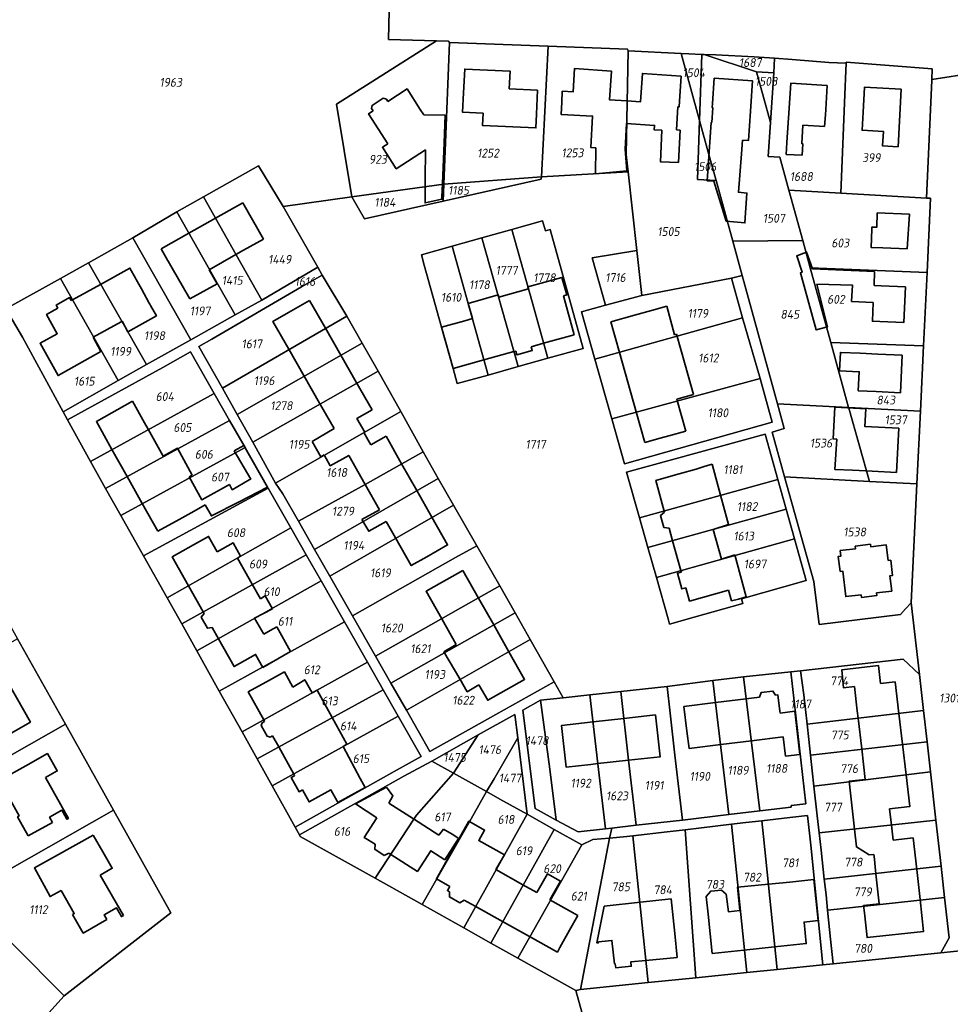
# Model space of a CAD drawing. Extents: x 177930 to 190767, y 381068 to 392034.
# Tile 31 of 256: x 179046 to 179235, y 390095 to 390295. Entities that reach past the tile are written whole.
import ezdxf
from ezdxf.enums import TextEntityAlignment as Align

# ---------------------------------------------------------------- set-up
doc = ezdxf.new("R2010")
doc.units = 0
for name, color, linetype, lineweight in [('B-XX-KG-GRENS_PERCEEL-GV', 150, 'Continuous', 25), ('B-XX-KG-GRENS_PERCEEL-S', 150, 'Continuous', 25), ('B-XX-OG-BEBOUWING-G', 7, 'Continuous', 35)]:
    doc.layers.add(name, color=color, linetype=linetype, lineweight=lineweight)
doc.styles.add('NLCS-ISO', font='NLCS-ISO.ttf', dxfattribs={"height": 1.8})

# ---------------------------------------------------------------- blocks, each defined once
blk = doc.blocks.new('SKG-PERCEELNUMMER-SO')
at = {"layer": 'DefPoints'}
blk.add_point((0, 0), dxfattribs=at)
at = {"style": 'NLCS-ISO', "oblique": 10, "flags": 1}
blk.add_attdef('GEMEENTECODE', text='', height=1.8, dxfattribs=at).set_placement((-0.5, 2.55), align=Align.MIDDLE_RIGHT)
blk.add_attdef('SECTIE', text='', height=1.8, dxfattribs=at).set_placement((0.5, 2.5), align=Align.MIDDLE_LEFT)
at = {"style": 'NLCS-ISO', "oblique": 10}
blk.add_attdef('PERCEELNUMMER', text='', height=1.8, dxfattribs=at).set_placement((0, 0), align=Align.MIDDLE_CENTER)

msp = doc.modelspace()

# ---------------------------------------------------------------- linework, layer by layer
at = {"layer": 'B-XX-KG-GRENS_PERCEEL-GV'}
for points in [[(179043.106, 390236.333), (179054.244, 390242.526), (179059.959, 390245.704), (179068.988, 390250.797), (179077.878, 390256.098), (179083.303, 390259.15), (179094.551, 390265.446), (179099.52, 390257.179), (179113.495, 390259.12), (179110.422, 390277.988), (179130.71, 390290.877), (179120.987, 390291.132), (179121.334, 390305.833), (179118.13, 390306.01), (179118.416, 390317.211), (179113.528, 390317.309), (179113.267, 390312.307), (179106.698, 390312.803), (179099.83, 390313.322), (179098.457, 390315.87), (179098.388, 390315.998), (179086.208, 390338.715), (179060.527, 390317.157), (179019.218, 390286.076)], [(179121.334, 390305.833), (179120.987, 390291.132), (179130.71, 390290.877), (179133.208, 390290.835), (179133.376, 390290.522), (179153.447, 390289.797), (179169.633, 390289.212), (179169.757, 390288.818), (179180.522, 390288.312), (179182.089, 390288.239), (179184.722, 390288.115), (179185.203, 390288.092), (179187.563, 390288.065), (179195.342, 390287.656), (179199.524, 390287.338), (179203.124, 390287.065), (179210.555, 390286.507), (179214.091, 390286.308), (179214.1, 390286.515), (179231.607, 390285.2), (179231.531, 390283.005), (179240.27, 390284.351)], [(179240.27, 390284.351), (179231.531, 390283.005), (179231.526, 390282.884), (179230.457, 390258.861), (179231.275, 390258.839), (179230.554, 390243.754), (179229.84, 390228.821), (179229.203, 390215.509), (179228.497, 390200.748), (179227.339, 390176.539), (179229.029, 390161.965), (179229.853, 390154.6), (179230.565, 390148.242), (179231.248, 390142.135), (179232.346, 390132.323), (179233.398, 390122.927), (179234.11, 390116.563), (179235.029, 390108.356), (179233.375, 390105.303), (179246.343, 390106.652)], [(179166.059, 390072.486), (179159.077, 390097.637), (179147.274, 390104.251), (179141.799, 390107.319), (179136.298, 390110.402), (179127.82, 390115.154), (179118.291, 390120.493), (179103.037, 390128.982), (179102.886, 390129.341), (179101.964, 390130.903), (179097.309, 390139.285), (179094.258, 390144.793), (179091.206, 390150.302), (179086.512, 390158.581), (179082.007, 390166.778), (179078.911, 390172.269), (179075.928, 390177.562), (179071.134, 390186.128), (179066.505, 390194.319), (179063.426, 390199.816), (179060.347, 390205.315), (179055.692, 390213.789), (179054.809, 390215.369), (179046.523, 390230.615), (179043.106, 390236.333)], [(179411.406, 390123.98), (179390.867, 390121.834), (179349.834, 390117.458), (179341.483, 390108.08), (179339.685, 390116.401), (179335.88, 390116.192), (179284.943, 390110.782), (179276.954, 390109.934), (179275.999, 390109.833), (179266.963, 390108.873), (179256.179, 390107.728), (179246.343, 390106.652), (179233.375, 390105.303), (179211.462, 390103.082), (179209.317, 390102.865), (179200.036, 390101.924), (179193.854, 390101.298), (179183.513, 390100.25), (179173.81, 390099.266), (179160.07, 390097.873), (179159.077, 390097.637), (179166.059, 390072.486)]]:
    msp.add_lwpolyline(points, dxfattribs=at)
for points in [[(179113.495, 390259.12), (179132.263, 390261.699), (179133.376, 390290.522), (179133.208, 390290.835), (179130.71, 390290.877), (179110.422, 390277.988)], [(179132.263, 390261.699), (179152.087, 390263.218), (179153.447, 390289.797), (179133.376, 390290.522)], [(179153.447, 390289.797), (179152.087, 390263.218), (179169.737, 390264.235), (179169.353, 390267.741), (179169.757, 390288.818), (179169.633, 390289.212)], [(179172.491, 390239.097), (179190.789, 390242.604), (179192.939, 390243.151), (179191.016, 390250.145), (179187.636, 390262.439), (179183.859, 390262.698), (179184.267, 390274.694), (179180.522, 390288.312), (179169.757, 390288.818), (179169.353, 390267.741), (179169.737, 390264.235), (179171.489, 390248.247)], [(179182.089, 390288.239), (179180.522, 390288.312), (179184.267, 390274.694), (179184.722, 390288.115)], [(179205.27, 390250.252), (179202.45, 390260.523), (179200.612, 390267.215), (179198.242, 390267.328), (179198.685, 390274.234), (179195.849, 390284.562), (179185.203, 390288.092), (179184.722, 390288.115), (179184.267, 390274.694), (179186.036, 390268.259), (179187.636, 390262.439), (179191.016, 390250.145)], [(179199.343, 390284.379), (179199.524, 390287.338), (179195.342, 390287.656), (179187.563, 390288.065), (179185.203, 390288.092), (179195.849, 390284.562)], [(179213.028, 390259.895), (179213.903, 390281.609), (179213.97, 390283.239), (179214.091, 390286.308), (179210.555, 390286.507), (179203.124, 390287.065), (179199.524, 390287.338), (179199.343, 390284.379), (179198.685, 390274.234), (179198.242, 390267.328), (179200.612, 390267.215), (179202.45, 390260.523)], [(179195.849, 390284.562), (179198.685, 390274.234), (179199.343, 390284.379)], [(179213.903, 390281.609), (179213.028, 390259.895), (179230.457, 390258.861), (179231.526, 390282.884), (179231.531, 390283.005), (179231.607, 390285.2), (179214.1, 390286.515), (179214.091, 390286.308), (179213.97, 390283.239)], [(179184.267, 390274.694), (179183.859, 390262.698), (179187.636, 390262.439), (179186.036, 390268.259)], [(179095.215, 390238.137), (179106.58, 390244.806), (179099.52, 390257.179), (179094.551, 390265.446), (179083.303, 390259.15), (179089.957, 390247.324)], [(179099.52, 390257.179), (179106.58, 390244.806), (179107.474, 390243.239), (179112.471, 390234.877), (179115.607, 390229.403), (179118.843, 390223.687), (179123.471, 390215.436), (179128.003, 390207.292), (179131.088, 390201.845), (179134.173, 390196.401), (179138.921, 390188.165), (179143.645, 390179.969), (179146.771, 390174.501), (179149.823, 390169.055), (179154.662, 390160.458), (179156.483, 390157.194), (179161.955, 390157.8), (179168.224, 390158.495), (179177.696, 390159.545), (179186.988, 390160.718), (179193.229, 390161.476), (179202.856, 390162.491), (179204.814, 390162.715), (179225.664, 390165.1), (179229.029, 390161.965), (179227.339, 390176.539), (179226.195, 390175.304), (179225.115, 390174.139), (179208.567, 390172.145), (179207.521, 390180.907), (179201.564, 390202.143), (179199.01, 390211.246), (179201.496, 390212.032), (179200.116, 390217.052), (179192.939, 390243.151), (179190.789, 390242.604), (179192.984, 390234.544), (179196.585, 390222.203), (179199.009, 390213.288), (179168.963, 390204.809), (179166.385, 390213.945), (179162.955, 390226.097), (179160.23, 390235.751), (179165.11, 390237.113), (179162.394, 390246.713), (179171.489, 390248.247), (179169.737, 390264.235), (179152.087, 390263.218), (179152.062, 390262.731), (179132.124, 390258.253), (179116.121, 390254.658), (179113.495, 390259.12)], [(179132.124, 390258.253), (179152.062, 390262.731), (179152.087, 390263.218), (179132.263, 390261.699)], [(179132.124, 390258.253), (179132.263, 390261.699), (179113.495, 390259.12), (179116.121, 390254.658)], [(179205.27, 390250.252), (179206.799, 390244.683), (179230.554, 390243.754), (179231.275, 390258.839), (179230.457, 390258.861), (179213.028, 390259.895), (179202.45, 390260.523)], [(179089.794, 390235.107), (179095.215, 390238.137), (179089.957, 390247.324), (179083.303, 390259.15), (179077.878, 390256.098)], [(179080.756, 390230.055), (179089.794, 390235.107), (179077.878, 390256.098), (179068.988, 390250.797)], [(179128.254, 390245.232), (179127.659, 390247.365), (179133.899, 390249.107), (179139.984, 390250.806), (179146.066, 390252.504), (179152.318, 390254.249), (179152.887, 390252.211), (179153.853, 390252.514), (179160.613, 390228.299), (179153.426, 390226.292), (179147.342, 390224.594), (179141.243, 390222.891), (179134.979, 390221.143), (179134.125, 390224.202), (179131.778, 390232.607)], [(179146.066, 390252.504), (179150.224, 390237.763), (179153.426, 390226.292), (179160.613, 390228.299), (179153.853, 390252.514), (179152.887, 390252.211), (179152.318, 390254.249)], [(179071.723, 390225.006), (179080.756, 390230.055), (179068.988, 390250.797), (179059.959, 390245.704)], [(179133.899, 390249.107), (179141.243, 390222.891), (179147.342, 390224.594), (179139.984, 390250.806)], [(179139.984, 390250.806), (179147.342, 390224.594), (179153.426, 390226.292), (179150.224, 390237.763), (179146.066, 390252.504)], [(179141.243, 390222.891), (179133.899, 390249.107), (179127.659, 390247.365), (179128.254, 390245.232), (179131.778, 390232.607), (179134.125, 390224.202), (179134.979, 390221.143)], [(179205.27, 390250.252), (179191.016, 390250.145), (179192.939, 390243.151), (179200.116, 390217.052), (179214.597, 390216.284), (179210.965, 390229.51), (179206.799, 390244.683)], [(179171.489, 390248.247), (179162.394, 390246.713), (179165.11, 390237.113), (179172.491, 390239.097)], [(179054.244, 390242.526), (179065.944, 390221.776), (179071.723, 390225.006), (179059.959, 390245.704)], [(179151.926, 390156.709), (179156.483, 390157.194), (179154.662, 390160.458), (179142.818, 390153.804), (179129.414, 390146.273), (179124.605, 390154.693), (179121.47, 390160.182), (179118.335, 390165.671), (179113.65, 390173.874), (179109.026, 390181.944), (179105.896, 390187.402), (179102.663, 390193.12), (179099.457, 390198.727), (179097.995, 390200.89), (179093.397, 390209.244), (179090.172, 390214.824), (179087.203, 390220.195), (179082.353, 390228.67), (179085.046, 390230.205), (179103.306, 390240.817), (179107.474, 390243.239), (179106.58, 390244.806), (179095.215, 390238.137), (179089.794, 390235.107), (179080.756, 390230.055), (179071.723, 390225.006), (179065.944, 390221.776), (179054.809, 390215.369), (179055.692, 390213.789), (179075.08, 390224.44), (179080.69, 390227.63), (179085.532, 390219.131), (179088.645, 390213.666), (179091.783, 390208.157), (179096.519, 390199.843), (179101.101, 390191.8), (179104.227, 390186.312), (179107.253, 390181), (179112.012, 390172.645), (179116.683, 390164.446), (179119.861, 390158.868), (179122.925, 390153.49), (179127.59, 390145.3), (179122.11, 390142.19), (179101.964, 390130.903), (179102.886, 390129.341), (179124.11, 390141.26), (179129.78, 390144.32), (179139.236, 390149.666), (179146.682, 390153.802), (179147.263, 390149.084), (179149.181, 390133.505), (179154.714, 390130.421), (179160.31, 390127.3), (179162.56, 390128.35), (179165.973, 390128.672), (179166.437, 390130.716), (179165.153, 390130.568), (179159.567, 390129.94), (179155.096, 390132.291), (179150.822, 390134.668), (179148.282, 390154.69)], [(179210.965, 390229.51), (179229.84, 390228.821), (179230.554, 390243.754), (179206.799, 390244.683)], [(179054.244, 390242.526), (179043.106, 390236.333), (179046.523, 390230.615), (179054.809, 390215.369), (179065.944, 390221.776)], [(179087.203, 390220.195), (179112.471, 390234.877), (179107.474, 390243.239), (179103.306, 390240.817), (179085.046, 390230.205), (179082.353, 390228.67)], [(179162.955, 390226.097), (179192.984, 390234.544), (179190.789, 390242.604), (179172.491, 390239.097), (179165.11, 390237.113), (179160.23, 390235.751)], [(179087.203, 390220.195), (179090.172, 390214.824), (179115.607, 390229.403), (179112.471, 390234.877)], [(179192.984, 390234.544), (179162.955, 390226.097), (179166.385, 390213.945), (179196.585, 390222.203)], [(179090.172, 390214.824), (179093.397, 390209.244), (179118.843, 390223.687), (179115.607, 390229.403)], [(179214.597, 390216.284), (179229.203, 390215.509), (179229.84, 390228.821), (179210.965, 390229.51)], [(178914.91, 390140.692), (178925.869, 390149.554), (178936.766, 390158.366), (178947.702, 390167.21), (178952.475, 390171.102), (178957.968, 390176.79), (178967.754, 390190.769), (178976.408, 390203.006), (178978.82, 390204.706), (179012.824, 390227.666), (179025.989, 390204.125), (179035.729, 390186.709), (179045.498, 390169.241), (179055.242, 390151.817), (179065.001, 390134.366), (179076.707, 390113.434), (179055.021, 390096.545), (179037.766, 390077.545), (179016.562, 390083.381), (178993.693, 390089.676), (178972.545, 390095.497), (178963.916, 390097.872), (178944.689, 390103.165), (178941.544, 390105.365)], [(179055.692, 390213.789), (179060.347, 390205.315), (179085.532, 390219.131), (179080.69, 390227.63), (179075.08, 390224.44)], [(179097.995, 390200.89), (179123.471, 390215.436), (179118.843, 390223.687), (179093.397, 390209.244)], [(179166.385, 390213.945), (179168.963, 390204.809), (179199.009, 390213.288), (179196.585, 390222.203)], [(179060.347, 390205.315), (179063.426, 390199.816), (179088.645, 390213.666), (179085.532, 390219.131)], [(179218.851, 390201.248), (179214.636, 390216.14), (179214.597, 390216.284), (179200.116, 390217.052), (179201.496, 390212.032), (179199.01, 390211.246), (179201.564, 390202.143)], [(179097.995, 390200.89), (179099.457, 390198.727), (179102.663, 390193.12), (179116.246, 390200.603), (179128.003, 390207.292), (179123.471, 390215.436)], [(179214.597, 390216.284), (179214.636, 390216.14), (179218.851, 390201.248), (179228.497, 390200.748), (179229.203, 390215.509)], [(179063.426, 390199.816), (179066.505, 390194.319), (179091.783, 390208.157), (179088.645, 390213.666)], [(179172.059, 390193.839), (179169.432, 390203.147), (179197.582, 390210.844), (179200.163, 390201.663), (179201.865, 390195.61), (179203.567, 390189.557), (179205.971, 390181.047), (179192.822, 390177.363), (179193.093, 390176.4), (179183.147, 390173.608), (179178.163, 390172.215), (179177.867, 390173.262), (179175.495, 390181.668), (179173.768, 390187.787)], [(179172.059, 390193.839), (179200.163, 390201.663), (179197.582, 390210.844), (179169.432, 390203.147)], [(179091.783, 390208.157), (179066.505, 390194.319), (179071.134, 390186.128), (179096.519, 390199.843)], [(179131.088, 390201.845), (179128.003, 390207.292), (179116.246, 390200.603), (179102.663, 390193.12), (179105.896, 390187.402)], [(179105.896, 390187.402), (179109.026, 390181.944), (179134.173, 390196.401), (179131.088, 390201.845)], [(179201.865, 390195.61), (179200.163, 390201.663), (179172.059, 390193.839), (179173.768, 390187.787)], [(179201.564, 390202.143), (179207.521, 390180.907), (179208.567, 390172.145), (179225.115, 390174.139), (179226.195, 390175.304), (179227.339, 390176.539), (179228.497, 390200.748), (179218.851, 390201.248)], [(179075.928, 390177.562), (179101.101, 390191.8), (179096.519, 390199.843), (179071.134, 390186.128)], [(179138.921, 390188.165), (179134.173, 390196.401), (179109.026, 390181.944), (179113.65, 390173.874), (179134.631, 390185.739)], [(179201.865, 390195.61), (179173.768, 390187.787), (179175.495, 390181.668), (179203.567, 390189.557)], [(179075.928, 390177.562), (179078.911, 390172.269), (179104.227, 390186.312), (179101.101, 390191.8)], [(179183.147, 390173.608), (179193.093, 390176.4), (179192.822, 390177.363), (179205.971, 390181.047), (179203.567, 390189.557), (179175.495, 390181.668), (179177.867, 390173.262), (179178.163, 390172.215)], [(179139.272, 390177.544), (179143.645, 390179.969), (179138.921, 390188.165), (179134.631, 390185.739), (179113.65, 390173.874), (179118.335, 390165.671)], [(179078.911, 390172.269), (179082.007, 390166.778), (179107.253, 390181), (179104.227, 390186.312)], [(179082.007, 390166.778), (179086.512, 390158.581), (179112.012, 390172.645), (179107.253, 390181)], [(179121.47, 390160.182), (179146.771, 390174.501), (179143.645, 390179.969), (179139.272, 390177.544), (179118.335, 390165.671)], [(179121.47, 390160.182), (179124.605, 390154.693), (179149.823, 390169.055), (179146.771, 390174.501)], [(179086.512, 390158.581), (179091.206, 390150.302), (179116.683, 390164.446), (179112.012, 390172.645)], [(179011.887, 390130.086), (179015.221, 390129.119), (179055.242, 390151.817), (179045.498, 390169.241), (179035.809, 390163.736), (179028.786, 390159.722), (178997.268, 390142.011), (179005.981, 390131.801)], [(179149.823, 390169.055), (179124.605, 390154.693), (179129.414, 390146.273), (179142.818, 390153.804), (179154.662, 390160.458)], [(179091.206, 390150.302), (179094.258, 390144.793), (179119.861, 390158.868), (179116.683, 390164.446)], [(179206.15, 390151.85), (179209.609, 390152.233), (179229.853, 390154.6), (179229.029, 390161.965), (179225.664, 390165.1), (179204.814, 390162.715), (179205.49, 390157.79)], [(179209.317, 390102.865), (179211.462, 390103.082), (179210.91, 390108.11), (179210.29, 390114.03), (179209.99, 390117.13), (179209.64, 390120.3), (179208.99, 390126.2), (179208.601, 390129.706), (179208.21, 390133.23), (179207.541, 390139.262), (179207.2, 390142.34), (179206.848, 390145.519), (179206.49, 390148.75), (179206.15, 390151.85), (179205.49, 390157.79), (179204.814, 390162.715), (179202.856, 390162.491), (179205.862, 390135.65), (179202.883, 390135.293), (179202.919, 390134.995), (179196.496, 390134.224), (179190.251, 390133.474), (179180.819, 390132.342), (179171.396, 390131.27), (179166.437, 390130.716), (179165.973, 390128.672), (179169.46, 390129), (179170.673, 390129.136), (179177.69, 390129.92), (179181.342, 390130.365), (179184.67, 390130.77), (179190.777, 390131.494), (179193.7, 390131.84), (179196.91, 390132.2), (179202.6, 390132.86), (179206.24, 390133.26), (179206.91, 390127.23)], [(179193.229, 390161.476), (179196.496, 390134.224), (179202.919, 390134.995), (179202.883, 390135.293), (179205.862, 390135.65), (179202.856, 390162.491)], [(179177.696, 390159.545), (179178.28, 390154.076), (179179.236, 390145.564), (179180.819, 390132.342), (179190.251, 390133.474), (179186.988, 390160.718)], [(179186.988, 390160.718), (179190.251, 390133.474), (179196.496, 390134.224), (179193.229, 390161.476)], [(179119.861, 390158.868), (179094.258, 390144.793), (179097.309, 390139.285), (179122.925, 390153.49)], [(179168.224, 390158.495), (179161.955, 390157.8), (179163.555, 390143.797), (179165.153, 390130.568), (179166.437, 390130.716), (179171.396, 390131.27), (179169.812, 390144.502)], [(179168.224, 390158.495), (179169.812, 390144.502), (179171.396, 390131.27), (179180.819, 390132.342), (179179.236, 390145.564), (179178.28, 390154.076), (179177.696, 390159.545)], [(179151.926, 390156.709), (179148.282, 390154.69), (179150.822, 390134.668), (179155.096, 390132.291), (179153.776, 390142.682)], [(179151.926, 390156.709), (179153.776, 390142.682), (179155.096, 390132.291), (179159.567, 390129.94), (179165.153, 390130.568), (179163.555, 390143.797), (179161.955, 390157.8), (179156.483, 390157.194)], [(179206.848, 390145.519), (179230.565, 390148.242), (179229.853, 390154.6), (179209.609, 390152.233), (179206.15, 390151.85), (179206.49, 390148.75)], [(179101.964, 390130.903), (179122.11, 390142.19), (179127.59, 390145.3), (179122.925, 390153.49), (179097.309, 390139.285)], [(179134.173, 390141.871), (179140.891, 390138.126), (179142.456, 390140.758), (179147.263, 390149.084), (179146.682, 390153.802), (179139.236, 390149.666)], [(179015.221, 390129.119), (179032.437, 390118.376), (179034.541, 390117.064), (179065.001, 390134.366), (179055.242, 390151.817)], [(179139.236, 390149.666), (179129.78, 390144.32), (179134.173, 390141.871)], [(179140.891, 390138.126), (179143.649, 390136.589), (179149.181, 390133.505), (179147.263, 390149.084), (179142.456, 390140.758)], [(179206.848, 390145.519), (179207.2, 390142.34), (179207.541, 390139.262), (179231.248, 390142.135), (179230.565, 390148.242)], [(179118.291, 390120.493), (179126.107, 390132.55), (179126.64, 390133.347), (179134.173, 390141.871), (179129.78, 390144.32), (179124.11, 390141.26), (179102.886, 390129.341), (179103.037, 390128.982)], [(179118.291, 390120.493), (179127.82, 390115.154), (179137.775, 390132.577), (179140.891, 390138.126), (179134.173, 390141.871), (179126.64, 390133.347), (179126.107, 390132.55)], [(179231.248, 390142.135), (179207.541, 390139.262), (179208.21, 390133.23), (179208.601, 390129.706), (179232.346, 390132.323)], [(179127.82, 390115.154), (179136.298, 390110.402), (179149.181, 390133.505), (179143.649, 390136.589), (179140.891, 390138.126), (179137.775, 390132.577)], [(179065.001, 390134.366), (179034.541, 390117.064), (179055.021, 390096.545), (179076.707, 390113.434)], [(179136.298, 390110.402), (179141.799, 390107.319), (179154.714, 390130.421), (179149.181, 390133.505)], [(179200.036, 390101.924), (179209.317, 390102.865), (179206.91, 390127.23), (179206.24, 390133.26), (179202.6, 390132.86), (179196.91, 390132.2), (179197.267, 390128.989)], [(179232.346, 390132.323), (179208.601, 390129.706), (179208.99, 390126.2), (179209.64, 390120.3), (179211.49, 390120.51), (179233.398, 390122.927)], [(179154.714, 390130.421), (179141.799, 390107.319), (179147.274, 390104.251), (179160.31, 390127.3)], [(179173.81, 390099.266), (179183.513, 390100.25), (179181.342, 390130.365), (179177.69, 390129.92), (179170.673, 390129.136)], [(179183.513, 390100.25), (179193.854, 390101.298), (179190.777, 390131.494), (179184.67, 390130.77), (179181.342, 390130.365)], [(179193.854, 390101.298), (179200.036, 390101.924), (179197.267, 390128.989), (179196.91, 390132.2), (179193.7, 390131.84), (179190.777, 390131.494)], [(179160.07, 390097.873), (179165.973, 390128.672), (179162.56, 390128.35), (179160.31, 390127.3), (179147.274, 390104.251), (179159.077, 390097.637)], [(179160.07, 390097.873), (179173.81, 390099.266), (179170.673, 390129.136), (179169.46, 390129), (179165.973, 390128.672)], [(179233.398, 390122.927), (179211.49, 390120.51), (179209.64, 390120.3), (179209.99, 390117.13), (179210.29, 390114.03), (179212.27, 390114.24), (179234.11, 390116.563)], [(179032.437, 390118.376), (179022.113, 390103.527), (179016.562, 390083.381), (179037.766, 390077.545), (179055.021, 390096.545), (179034.541, 390117.064)], [(179211.462, 390103.082), (179233.375, 390105.303), (179235.029, 390108.356), (179234.11, 390116.563), (179212.27, 390114.24), (179210.29, 390114.03), (179210.91, 390108.11)]]:
    msp.add_lwpolyline(points, close=True, dxfattribs=at)
at = {"layer": 'B-XX-OG-BEBOUWING-G'}
for points in [[(179151.321, 390280.87), (179145.536, 390281.142), (179145.704, 390284.72), (179136.473, 390285.153), (179136.244, 390280.279)], [(179169.45, 390278.65), (179165.912, 390278.898), (179166.32, 390284.714), (179158.789, 390285.243), (179158.547, 390280.504), (179156.341, 390280.617), (179156.229, 390278.436)], [(179180.52, 390283.717), (179172.639, 390284.27), (179172.231, 390278.454), (179169.45, 390278.65)], [(179180.186, 390278.621), (179180.52, 390283.717)], [(179194.683, 390277.588), (179195.022, 390282.766), (179187.249, 390283.275), (179186.912, 390278.139)], [(179128.154, 390275.813), (179127.427, 390276.937), (179124.747, 390281.092), (179120.838, 390278.57)], [(179151.091, 390275.973), (179151.321, 390280.87)], [(179210.244, 390281.767), (179202.808, 390282.255), (179202.474, 390277.172), (179202.009, 390270.167)], [(179209.857, 390275.808), (179209.926, 390276.917), (179210.244, 390281.767)], [(179120.838, 390278.57), (179120.545, 390279.024), (179119.899, 390279.214), (179117.63, 390277.751), (179117.545, 390277.089), (179117.838, 390276.635)], [(179136.244, 390280.279), (179136.054, 390276.347), (179140.229, 390276.153), (179140.113, 390273.65), (179150.965, 390273.166), (179151.091, 390275.973)], [(179179.865, 390277.455), (179180.114, 390277.439), (179180.186, 390278.621)], [(179117.838, 390276.635), (179116.93, 390276.05), (179120.862, 390269.956)], [(179156.229, 390278.436), (179156.102, 390275.902), (179162.482, 390275.58), (179162.158, 390269.171), (179163.177, 390269.12)], [(179179.562, 390272.743), (179179.865, 390277.455)], [(179186.912, 390278.139), (179186.849, 390277.288), (179186.949, 390277.282), (179186.748, 390274.268), (179186.648, 390274.275), (179186.25, 390268.318)], [(179192.968, 390270.671), (179194.23, 390270.617), (179194.612, 390276.558), (179194.683, 390277.588)], [(179132.483, 390275.735), (179128.154, 390275.813)], [(179132.334, 390270.103), (179132.483, 390275.735)], [(179209.67, 390273.434), (179209.857, 390275.808)], [(179169.149, 390268.818), (179169.414, 390274.066)], [(179169.414, 390274.066), (179175.1, 390273.675), (179175.058, 390272.762), (179176.583, 390272.692), (179176.286, 390266.297), (179179.973, 390266.126)], [(179180.317, 390272.707), (179179.562, 390272.743)], [(179179.973, 390266.126), (179180.317, 390272.707)], [(179205.271, 390269.953), (179205.049, 390269.967), (179205.298, 390273.759)], [(179205.298, 390273.759), (179209.67, 390273.434)], [(179192.787, 390267.906), (179192.968, 390270.671)], [(179120.862, 390269.956), (179119.723, 390269.221), (179122.537, 390264.86), (179128.493, 390268.702)], [(179128.493, 390268.702), (179128.488, 390268.191), (179128.444, 390263.156)], [(179131.858, 390259.111), (179131.977, 390261.846), (179132.334, 390270.103)], [(179163.177, 390269.12), (179163.104, 390263.845), (179169.492, 390264.417), (179169.149, 390268.818)], [(179202.009, 390270.167), (179201.853, 390267.755)], [(179205.135, 390267.646), (179205.271, 390269.953)], [(179186.25, 390268.318), (179185.8, 390262.419), (179187.157, 390262.346), (179189.677, 390254.198), (179193.477, 390253.852), (179193.887, 390259.918), (179192.185, 390260.075), (179192.787, 390267.906)], [(179201.853, 390267.755), (179205.135, 390267.646)], [(179128.444, 390263.156), (179128.42, 390257.914), (179129.074, 390258.059)], [(179129.074, 390258.059), (179131.838, 390258.643), (179131.858, 390259.111)], [(179091.332, 390257.929), (179085.755, 390254.792)], [(179095.558, 390250.519), (179091.332, 390257.929)], [(179085.755, 390254.792), (179080.329, 390251.74)], [(179220.416, 390255.882), (179220.311, 390252.945), (179219.341, 390252.981), (179219.325, 390252.549)], [(179226.962, 390255.639), (179220.416, 390255.882)], [(179226.51, 390248.577), (179226.962, 390255.639)], [(179219.325, 390252.549), (179219.186, 390248.808), (179221.527, 390248.735)], [(179080.329, 390251.74), (179074.696, 390248.572)], [(179091.466, 390248.264), (179095.558, 390250.519)], [(179074.696, 390248.572), (179076.007, 390246.285), (179076.129, 390246.071)], [(179221.527, 390248.735), (179226.51, 390248.577)], [(179084.516, 390244.295), (179089.923, 390247.383)], [(179089.923, 390247.383), (179091.466, 390248.264)], [(179219.859, 390243.966), (179207.275, 390244.487), (179206.028, 390247.905), (179204.045, 390247.147), (179205.137, 390243.789), (179204.775, 390243.659), (179208.013, 390232.064), (179210.324, 390232.722), (179208.153, 390241.367), (179215.399, 390241.149), (179215.169, 390237.874)], [(179069.627, 390242.347), (179069.507, 390242.563), (179068.348, 390244.647), (179062.389, 390241.334)], [(179076.129, 390246.071), (179077.234, 390244.142), (179078.966, 390241.126)], [(179086.094, 390241.423), (179084.516, 390244.295)], [(179156.566, 390239.032), (179157.26, 390239.226), (179156.274, 390242.761), (179149.316, 390240.82)], [(179219.762, 390241.108), (179219.859, 390243.966)], [(179062.389, 390241.334), (179056.674, 390238.156)], [(179070.693, 390240.429), (179069.627, 390242.347)], [(179078.966, 390241.126), (179080.545, 390238.375)], [(179080.545, 390238.375), (179086.094, 390241.423)], [(179149.316, 390240.82), (179149.434, 390240.396)], [(179220.935, 390233.769), (179225.796, 390233.541), (179226.137, 390240.814), (179221.206, 390241.044), (179219.762, 390241.108)], [(179056.433, 390238.022), (179056.088, 390238.643), (179053.361, 390237.126), (179053.706, 390236.506)], [(179072.566, 390237.058), (179072.442, 390237.281), (179072.305, 390237.527), (179070.693, 390240.429)], [(179143.402, 390238.709), (179143.274, 390239.191), (179137.167, 390237.47), (179138.039, 390234.355)], [(179149.434, 390240.396), (179143.402, 390238.709)], [(179158.784, 390231.086), (179156.566, 390239.032)], [(179053.706, 390236.506), (179051.399, 390235.223), (179053.586, 390231.29), (179050.09, 390229.347), (179053.744, 390222.774), (179058.114, 390225.204)], [(179056.674, 390238.156), (179056.433, 390238.022)], [(179066.761, 390233.828), (179067.969, 390231.69), (179073.755, 390234.96), (179072.566, 390237.058)], [(179104.897, 390238.04), (179100.631, 390235.596)], [(179108.132, 390232.392), (179104.897, 390238.04)], [(179177.586, 390236.916), (179174.499, 390236.044)], [(179179.175, 390231.095), (179177.586, 390236.916)], [(179215.169, 390237.874), (179219.601, 390237.667)], [(179219.601, 390237.667), (179219.421, 390233.841), (179220.935, 390233.769)], [(179100.631, 390235.596), (179097.442, 390233.774), (179100.679, 390228.123)], [(179174.499, 390236.044), (179171.059, 390235.068), (179166.213, 390233.698)], [(179060.895, 390230.565), (179066.609, 390233.744)], [(179066.609, 390233.744), (179066.761, 390233.828)], [(179138.039, 390234.355), (179136.536, 390233.935), (179131.778, 390232.607)], [(179131.778, 390232.607), (179134.125, 390224.202), (179140.386, 390225.95)], [(179166.213, 390233.698), (179167.976, 390227.462)], [(179062.454, 390227.702), (179060.895, 390230.565)], [(179111.268, 390226.918), (179108.132, 390232.392)], [(179152.523, 390229.338), (179158.784, 390231.086)], [(179179.542, 390231.195), (179179.175, 390231.095)], [(179181.326, 390224.983), (179179.542, 390231.195)], [(179146.868, 390227.76), (179147.078, 390227.008), (179150.227, 390227.887), (179150.018, 390228.639)], [(179150.018, 390228.639), (179152.523, 390229.338)], [(179058.114, 390225.204), (179062.454, 390227.702)], [(179100.679, 390228.123), (179103.814, 390222.649)], [(179114.404, 390221.444), (179111.268, 390226.918)], [(179140.386, 390225.95), (179146.454, 390227.644)], [(179146.454, 390227.644), (179146.868, 390227.76)], [(179167.976, 390227.462), (179169.685, 390221.419)], [(179225.486, 390226.917), (179220.552, 390227.148), (179216.935, 390227.317), (179212.927, 390227.5), (179212.753, 390223.753), (179216.748, 390223.568), (179216.567, 390219.672), (179220.166, 390219.503), (179225.128, 390219.27)], [(179225.128, 390219.27), (179225.486, 390226.917)], [(179183.029, 390218.928), (179181.326, 390224.983)], [(179103.814, 390222.649), (179106.95, 390217.174)], [(179117.639, 390215.797), (179114.404, 390221.444)], [(179169.685, 390221.419), (179171.394, 390215.376)], [(179179.617, 390217.955), (179183.029, 390218.928)], [(179068.904, 390217.559), (179061.532, 390213.431), (179064.709, 390207.758)], [(179071.361, 390213.173), (179068.904, 390217.559)], [(179106.95, 390217.174), (179109.915, 390211.997)], [(179179.683, 390217.72), (179179.617, 390217.955)], [(179181.448, 390211.481), (179179.683, 390217.72)], [(179115.948, 390211.186), (179116.13, 390211.291), (179114.559, 390214.032), (179117.639, 390215.797)], [(179171.394, 390215.376), (179173.157, 390209.141)], [(179213.087, 390216.284), (179211.79, 390216.34), (179211.435, 390209.887), (179212.169, 390209.83)], [(179218.08, 390216.02), (179213.087, 390216.284)], [(179224.827, 390212.058), (179217.89, 390212.424), (179218.08, 390216.02)], [(179072.081, 390211.887), (179071.361, 390213.173)], [(179075.159, 390206.389), (179072.081, 390211.887)], [(179109.915, 390211.997), (179105.413, 390209.33)], [(179117.364, 390208.686), (179115.948, 390211.186)], [(179120.47, 390210.446), (179117.364, 390208.686)], [(179123.653, 390204.827), (179120.47, 390210.446)], [(179176.271, 390210.021), (179177.98, 390210.504)], [(179177.98, 390210.504), (179181.448, 390211.481)], [(179224.352, 390203.062), (179224.827, 390212.058)], [(179091.54, 390208.575), (179089.543, 390207.437)], [(179096.37, 390200.097), (179091.54, 390208.575)], [(179105.413, 390209.33), (179107.201, 390206.241)], [(179173.157, 390209.141), (179176.271, 390210.021)], [(179212.169, 390209.83), (179211.806, 390203.673), (179215.37, 390203.551)], [(179064.709, 390207.758), (179067.788, 390202.26)], [(179081.008, 390202.522), (179078.013, 390208.017), (179075.159, 390206.389)], [(179089.543, 390207.437), (179092.954, 390201.709), (179092.648, 390201.534)], [(179107.201, 390206.241), (179107.879, 390206.62)], [(179107.879, 390206.62), (179109.13, 390204.412), (179112.883, 390206.539), (179116.235, 390200.624)], [(179126.738, 390199.381), (179123.653, 390204.827)], [(179186.808, 390204.735), (179185.225, 390204.254), (179185.026, 390204.193)], [(179188.503, 390198.458), (179186.808, 390204.735)], [(179080.409, 390202.159), (179081.008, 390202.522)], [(179183.587, 390203.756), (179180.109, 390202.782), (179178.442, 390202.314)], [(179185.026, 390204.193), (179183.587, 390203.756)], [(179215.37, 390203.551), (179219.359, 390203.326)], [(179219.359, 390203.326), (179224.352, 390203.062)], [(179067.788, 390202.26), (179070.867, 390196.762)], [(179092.648, 390201.534), (179089.182, 390199.559), (179088.617, 390200.587), (179082.984, 390197.508), (179080.409, 390202.159)], [(179116.235, 390200.624), (179119.149, 390195.482)], [(179178.442, 390202.314), (179178.389, 390202.299), (179175.334, 390201.442), (179177.084, 390195.208)], [(179090.576, 390197.112), (179096.37, 390200.097)], [(179129.823, 390193.936), (179126.738, 390199.381)], [(179187.03, 390191.482), (179190.121, 390192.466), (179188.503, 390198.458)], [(179070.867, 390196.762), (179074.044, 390191.09)], [(179081.412, 390195.219), (179083.668, 390196.49)], [(179083.668, 390196.49), (179084.947, 390194.212), (179090.576, 390197.112)], [(179074.044, 390191.09), (179078.365, 390193.51), (179081.412, 390195.219)], [(179119.149, 390195.482), (179115.543, 390193.509)], [(179177.15, 390194.972), (179176.314, 390194.322), (179177.001, 390191.877), (179178.053, 390191.757)], [(179177.084, 390195.208), (179177.15, 390194.972)], [(179115.543, 390193.509), (179116.946, 390191.115), (179120.501, 390193.096)], [(179120.501, 390193.096), (179122.406, 390189.734)], [(179128.758, 390185.909), (179133.007, 390188.316), (179129.823, 390193.936)], [(179178.053, 390191.757), (179178.78, 390189.166)], [(179188.725, 390185.441), (179187.03, 390191.482)], [(179086.115, 390186.923), (179084.358, 390190.039), (179081.314, 390188.323)], [(179090.248, 390185.634), (179090.886, 390186.04), (179089.361, 390188.746), (179086.115, 390186.923)], [(179122.406, 390189.734), (179125.591, 390184.114), (179128.758, 390185.909)], [(179178.78, 390189.166), (179180.475, 390183.125)], [(179219.052, 390188.446), (179215.928, 390188.045), (179215.984, 390187.505), (179212.893, 390187.182), (179213.011, 390186.053), (179212.471, 390185.997), (179212.839, 390182.919)], [(179223.184, 390185.24), (179222.648, 390185.177), (179222.246, 390188.306), (179219.122, 390187.901), (179219.052, 390188.446)], [(179081.314, 390188.323), (179076.979, 390185.879), (179080.284, 390180.017)], [(179093.241, 390180.346), (179090.248, 390185.634)], [(179191.458, 390186.272), (179188.725, 390185.441)], [(179193.716, 390177.727), (179191.458, 390186.272)], [(179212.839, 390182.919), (179213.385, 390182.984), (179214.006, 390177.801), (179217.129, 390178.16), (179217.195, 390177.627), (179220.312, 390178.005), (179220.266, 390178.558), (179223.378, 390178.922), (179223.003, 390182.045), (179223.55, 390182.109), (179223.184, 390185.24)], [(179136.106, 390183.135), (179131.748, 390180.668)], [(179139.294, 390177.505), (179136.106, 390183.135)], [(179180.574, 390182.774), (179179.746, 390182.541), (179180.638, 390179.364), (179181.466, 390179.596)], [(179180.475, 390183.125), (179180.574, 390182.774)], [(179131.748, 390180.668), (179128.612, 390178.894), (179131.801, 390173.262)], [(179080.284, 390180.017), (179083.267, 390174.724)], [(179094.922, 390177.377), (179093.241, 390180.346)], [(179181.466, 390179.596), (179182.225, 390176.891), (179190.122, 390179.108)], [(179190.122, 390179.108), (179190.778, 390176.946), (179192.188, 390177.304)], [(179097.369, 390175.318), (179095.915, 390177.976), (179094.922, 390177.377)], [(179142.383, 390172.049), (179139.294, 390177.505)], [(179192.188, 390177.304), (179193.082, 390177.551)], [(179193.082, 390177.551), (179193.716, 390177.727)], [(179083.457, 390174.387), (179082.855, 390173.623), (179084.121, 390171.376), (179085.087, 390171.495)], [(179083.267, 390174.724), (179083.457, 390174.387)], [(179093.743, 390173.393), (179097.369, 390175.318)], [(179095.581, 390170.133), (179093.743, 390173.393)], [(179131.801, 390173.262), (179134.737, 390168.076)], [(179085.087, 390171.495), (179086.363, 390169.233)], [(179096.918, 390170.887), (179095.581, 390170.133)], [(179098.248, 390171.658), (179096.918, 390170.887)], [(179099.754, 390165.862), (179101.007, 390166.619), (179098.248, 390171.658)], [(179145.472, 390166.592), (179142.383, 390172.049)], [(179086.363, 390169.233), (179089.556, 390163.568), (179093.92, 390166.028), (179095.399, 390163.406), (179099.754, 390165.862)], [(179134.737, 390168.076), (179132.266, 390166.558)], [(179132.266, 390166.558), (179135.479, 390161.05)], [(179139.384, 390159.868), (179141.167, 390156.719), (179148.66, 390160.962), (179145.472, 390166.592)], [(179043.733, 390149.761), (179048.129, 390152.265), (179042.167, 390162.735)], [(179101.523, 390159.366), (179099.793, 390162.489), (179096.782, 390160.818)], [(179221.102, 390160.103), (179220.674, 390163.777), (179213.224, 390162.908), (179213.565, 390159.223), (179215.78, 390159.481)], [(179096.782, 390160.818), (179092.432, 390158.408), (179095.58, 390152.725)], [(179105.478, 390158.207), (179103.952, 390160.882), (179101.523, 390159.366)], [(179135.479, 390161.05), (179137.004, 390158.435), (179139.384, 390159.868)], [(179224.072, 390160.449), (179221.102, 390160.103)], [(179224.823, 390154.009), (179224.072, 390160.449)], [(179106.457, 390158.773), (179105.478, 390158.207)], [(179109.503, 390153.238), (179106.457, 390158.773)], [(179199.742, 390157.734), (179199.197, 390158.575), (179196.765, 390158.279), (179196.437, 390157.333)], [(179215.78, 390159.481), (179216.353, 390154.57)], [(179193.771, 390157.009), (179187.531, 390156.251)], [(179196.437, 390157.333), (179193.771, 390157.009)], [(179200.656, 390154.108), (179200.613, 390154.464), (179200.209, 390157.791), (179199.742, 390157.734)], [(179187.531, 390156.251), (179181.093, 390155.469)], [(179181.093, 390155.469), (179181.705, 390150.435)], [(179203.626, 390154.469), (179200.656, 390154.108)], [(179201.73, 390145.313), (179204.698, 390145.674), (179203.626, 390154.469)], [(179216.353, 390154.57), (179216.531, 390153.042)], [(179095.755, 390152.408), (179095.257, 390152.132), (179095.089, 390151.548), (179096.281, 390149.396), (179096.866, 390149.228), (179097.364, 390149.504)], [(179095.58, 390152.725), (179095.755, 390152.408)], [(179112.523, 390147.749), (179109.503, 390153.238)], [(179168.858, 390153.01), (179162.616, 390152.304)], [(179175.298, 390153.739), (179168.858, 390153.01)], [(179175.849, 390148.871), (179175.298, 390153.739)], [(179216.531, 390153.042), (179217.258, 390146.8)], [(179225.552, 390147.768), (179224.823, 390154.009)], [(179162.616, 390152.304), (179156.172, 390151.575), (179157.15, 390143.075), (179162.173, 390143.657)], [(179181.705, 390150.435), (179182.124, 390146.932), (179188.568, 390147.713)], [(179097.364, 390149.504), (179098.632, 390147.216)], [(179169.819, 390144.51), (179176.257, 390145.228), (179175.849, 390148.871)], [(179188.568, 390147.713), (179194.808, 390148.469)], [(179194.808, 390148.469), (179201.25, 390149.25)], [(179201.25, 390149.25), (179201.73, 390145.313)], [(179098.632, 390147.216), (179101.683, 390141.708)], [(179111.749, 390147.283), (179112.523, 390147.749)], [(179114.079, 390142.941), (179111.749, 390147.283)], [(179217.258, 390146.8), (179217.986, 390140.559)], [(179226.28, 390141.527), (179225.552, 390147.768)], [(179051.192, 390140.997), (179053.568, 390142.333), (179051.587, 390145.856), (179047.22, 390143.4)], [(179163.576, 390143.814), (179169.819, 390144.51)], [(179047.22, 390143.4), (179041.787, 390140.354), (179045.821, 390133.171), (179045.499, 390132.99), (179047.68, 390129.107)], [(179116.242, 390138.972), (179115.244, 390140.803), (179114.079, 390142.941)], [(179162.173, 390143.657), (179163.576, 390143.814)], [(179055.122, 390133.293), (179055.558, 390132.517), (179055.863, 390132.689), (179051.192, 390140.997)], [(179101.871, 390141.369), (179101.171, 390140.981), (179102.775, 390138.086), (179103.475, 390138.473)], [(179101.683, 390141.708), (179101.871, 390141.369)], [(179217.986, 390140.559), (179214.732, 390140.276), (179215.817, 390130.507)], [(179223.307, 390131.28), (179222.919, 390134.607), (179227.031, 390135.087), (179226.28, 390141.527)], [(179103.475, 390138.473), (179104.832, 390136.024), (179109.272, 390138.484), (179110.564, 390136.153)], [(179110.564, 390136.153), (179110.682, 390135.94), (179116.242, 390138.972)], [(179120.579, 390139.059), (179118.644, 390138.004), (179114.254, 390135.61)], [(179121.027, 390135.8), (179121.869, 390137.296), (179120.579, 390139.059)], [(179052.591, 390131.871), (179052.004, 390132.914), (179054.535, 390134.337), (179055.122, 390133.293)], [(179114.254, 390135.61), (179118.617, 390132.818)], [(179126.077, 390132.569), (179121.027, 390135.8)], [(179118.617, 390132.818), (179116.052, 390128.809), (179118.249, 390127.403)], [(179131.21, 390129.285), (179126.077, 390132.569)], [(179047.68, 390129.107), (179048.293, 390129.455), (179052.591, 390131.871)], [(179144.544, 390125.253), (179139.334, 390128.165), (179140.524, 390130.295), (179137.293, 390132.101), (179130.726, 390120.351), (179133.434, 390118.838)], [(179132.137, 390130.501), (179131.21, 390129.285)], [(179133.936, 390129.435), (179132.137, 390130.501)], [(179215.817, 390130.507), (179216.193, 390126.865), (179218.759, 390125.25), (179219.733, 390125.317)], [(179223.662, 390128.268), (179223.307, 390131.28)], [(179060.907, 390129.265), (179053.252, 390125.004)], [(179062.844, 390125.883), (179060.907, 390129.265)], [(179132.431, 390124.265), (179135.211, 390128.609)], [(179135.211, 390128.609), (179135.074, 390128.698), (179133.936, 390129.435)], [(179227.757, 390128.716), (179223.662, 390128.268)], [(179228.458, 390122.306), (179227.757, 390128.716)], [(179118.249, 390127.403), (179118.177, 390126.393), (179120.114, 390125.127)], [(179053.252, 390125.004), (179048.921, 390122.592), (179052.127, 390116.759), (179054.375, 390118.013)], [(179062.329, 390121.108), (179064.78, 390122.518), (179062.844, 390125.883)], [(179120.114, 390125.127), (179121.041, 390125.617)], [(179121.041, 390125.617), (179121.458, 390125.35)], [(179121.458, 390125.35), (179126.864, 390121.891), (179129.559, 390126.103), (179132.431, 390124.265)], [(179142.81, 390122.27), (179144.544, 390125.253)], [(179219.733, 390125.317), (179219.771, 390124.967)], [(179219.771, 390124.967), (179220.161, 390121.398)], [(179229.126, 390116.193), (179228.458, 390122.306)], [(179067.044, 390112.911), (179062.329, 390121.108)], [(179148.319, 390119.192), (179142.81, 390122.27)], [(179155.955, 390119.919), (179153.312, 390121.396), (179151.185, 390117.59)], [(179220.161, 390121.398), (179220.828, 390115.286)], [(179133.434, 390118.838), (179132.951, 390117.974), (179133.376, 390117.737)], [(179151.185, 390117.59), (179148.319, 390119.192)], [(179153.828, 390116.113), (179155.955, 390119.919)], [(179198.261, 390119.269), (179191.97, 390118.663), (179192.452, 390113.906)], [(179207.502, 390120.245), (179202.646, 390119.732), (179198.261, 390119.269)], [(179208.386, 390111.883), (179207.502, 390120.245)], [(179054.375, 390118.013), (179057.052, 390113.3), (179056.711, 390113.106)], [(179133.376, 390117.737), (179133.376, 390116.688), (179135.467, 390115.525), (179136.388, 390116.054)], [(179178.491, 390116.281), (179172.218, 390115.611)], [(179178.881, 390112.459), (179178.491, 390116.281)], [(179189.67, 390117.281), (179188.733, 390118.051), (179186.53, 390117.896), (179185.581, 390116.795), (179186.014, 390113.224)], [(179192.452, 390113.906), (179190.152, 390113.662), (179189.67, 390117.281)], [(179063.672, 390112.111), (179063.128, 390113.057), (179065.616, 390114.488), (179066.16, 390113.542)], [(179136.388, 390116.054), (179138.635, 390114.798)], [(179138.635, 390114.798), (179144.144, 390111.719)], [(179159.512, 390112.937), (179153.828, 390116.113)], [(179164.849, 390114.823), (179163.341, 390107.386), (179163.653, 390107.333), (179163.712, 390107.537), (179166.425, 390107.851), (179166.98, 390103.058), (179167.107, 390103.073), (179167.214, 390102.276), (179170.375, 390102.596), (179170.272, 390103.471), (179173.326, 390103.766)], [(179172.218, 390115.611), (179164.849, 390114.823)], [(179220.828, 390115.286), (179217.631, 390114.938), (179217.791, 390113.471)], [(179217.791, 390113.471), (179218.342, 390108.427), (179229.838, 390109.684), (179229.126, 390116.193)], [(179056.711, 390113.106), (179058.871, 390109.35), (179063.672, 390112.111)], [(179066.16, 390113.542), (179066.652, 390112.686), (179067.044, 390112.911)], [(179157.823, 390109.915), (179159.512, 390112.937)], [(179179.718, 390104.383), (179179.209, 390109.284), (179178.881, 390112.459)], [(179186.014, 390113.224), (179186.862, 390105.184)], [(179144.144, 390111.719), (179149.653, 390108.641)], [(179199.544, 390106.525), (179205.985, 390107.206), (179205.523, 390111.58), (179208.386, 390111.883)], [(179149.653, 390108.641), (179155.336, 390105.465), (179155.867, 390106.414)], [(179155.867, 390106.414), (179157.823, 390109.915)], [(179193.303, 390105.865), (179199.544, 390106.525)], [(179173.326, 390103.766), (179179.718, 390104.383)], [(179186.862, 390105.184), (179193.303, 390105.865)]]:
    msp.add_lwpolyline(points, dxfattribs=at)
msp.add_lwpolyline([(179225.301, 390281.026), (179217.8, 390281.441), (179217.531, 390276.345), (179217.33, 390272.702), (179221.674, 390272.462), (179221.51, 390269.5), (179224.654, 390269.326)], close=True, dxfattribs=at)

# ---------------------------------------------------------------- block references
at = {"layer": 'B-XX-KG-GRENS_PERCEEL-S'}
for p, values in [((179194.57, 390286.46), {'PERCEELNUMMER': '1687'}), ((179183.085, 390284.389), {'PERCEELNUMMER': '1504'}), ((179076.665, 390282.436), {'PERCEELNUMMER': '1963'}), ((179197.819, 390282.644), {'PERCEELNUMMER': '1508'}), ((179141.234, 390268.044), {'PERCEELNUMMER': '1252'}), ((179158.4, 390268.094), {'PERCEELNUMMER': '1253'}), ((179118.822, 390266.778), {'PERCEELNUMMER': '923'}), ((179219.21, 390267.117), {'PERCEELNUMMER': '399'}), ((179185.411, 390265.293), {'PERCEELNUMMER': '1506'}), ((179204.97, 390263.278), {'PERCEELNUMMER': '1688'}), ((179135.231, 390260.477), {'PERCEELNUMMER': '1185'}), ((179120.237, 390258.025), {'PERCEELNUMMER': '1184'}), ((179199.369, 390254.78), {'PERCEELNUMMER': '1507'}), ((179177.932, 390252.076), {'PERCEELNUMMER': '1505'}), ((179212.888, 390249.759), {'PERCEELNUMMER': '603'}), ((179098.839, 390246.412), {'PERCEELNUMMER': '1449'}), ((179144.986, 390244.184), {'PERCEELNUMMER': '1777'}), ((179089.172, 390242.142), {'PERCEELNUMMER': '1415'}), ((179103.98, 390241.923), {'PERCEELNUMMER': '1616'}), ((179152.696, 390242.683), {'PERCEELNUMMER': '1778'}), ((179167.148, 390242.722), {'PERCEELNUMMER': '1716'}), ((179139.466, 390241.251), {'PERCEELNUMMER': '1178'}), ((179133.711, 390238.715), {'PERCEELNUMMER': '1610'}), ((179212.006, 390238.294), {'PERCEELNUMMER': '602'}), ((179082.633, 390235.923), {'PERCEELNUMMER': '1197'}), ((179183.919, 390235.426), {'PERCEELNUMMER': '1179'}), ((179202.64, 390235.244), {'PERCEELNUMMER': '845'}), ((179073.363, 390230.902), {'PERCEELNUMMER': '1198'}), ((179066.478, 390227.69), {'PERCEELNUMMER': '1199'}), ((179093.165, 390229.226), {'PERCEELNUMMER': '1617'}), ((179186.048, 390226.35), {'PERCEELNUMMER': '1612'}), ((179059.072, 390221.632), {'PERCEELNUMMER': '1615'}), ((179095.667, 390221.741), {'PERCEELNUMMER': '1196'}), ((179075.45, 390218.514), {'PERCEELNUMMER': '604'}), ((179222.152, 390217.789), {'PERCEELNUMMER': '843'}), ((179099.189, 390216.649), {'PERCEELNUMMER': '1278'}), ((179187.992, 390215.197), {'PERCEELNUMMER': '1180'}), ((179224.173, 390213.767), {'PERCEELNUMMER': '1537'}), ((179079.037, 390212.213), {'PERCEELNUMMER': '605'}), ((179102.793, 390208.796), {'PERCEELNUMMER': '1195'}), ((179150.89, 390208.784), {'PERCEELNUMMER': '1717'}), ((179208.972, 390209.034), {'PERCEELNUMMER': '1536'}), ((179083.406, 390206.761), {'PERCEELNUMMER': '606'}), ((179191.044, 390203.64), {'PERCEELNUMMER': '1181'}), ((179086.689, 390202.126), {'PERCEELNUMMER': '607'}), ((179110.419, 390203.057), {'PERCEELNUMMER': '1618'}), ((179193.934, 390196.126), {'PERCEELNUMMER': '1182'}), ((179111.713, 390195.179), {'PERCEELNUMMER': '1279'}), ((179089.954, 390190.805), {'PERCEELNUMMER': '608'}), ((179193.237, 390190.117), {'PERCEELNUMMER': '1613'}), ((179215.814, 390190.959), {'PERCEELNUMMER': '1538'}), ((179113.92, 390188.221), {'PERCEELNUMMER': '1194'}), ((179094.44, 390184.436), {'PERCEELNUMMER': '609'}), ((179195.539, 390184.434), {'PERCEELNUMMER': '1697'}), ((179119.333, 390182.64), {'PERCEELNUMMER': '1619'}), ((179097.181, 390178.804), {'PERCEELNUMMER': '610'}), ((179099.933, 390172.775), {'PERCEELNUMMER': '611'}), ((179121.634, 390171.426), {'PERCEELNUMMER': '1620'}), ((179127.472, 390167.207), {'PERCEELNUMMER': '1621'}), ((179105.359, 390162.915), {'PERCEELNUMMER': '612'}), ((179130.392, 390161.96), {'PERCEELNUMMER': '1193'}), ((179212.656, 390160.648), {'PERCEELNUMMER': '774'}), ((179108.993, 390156.58), {'PERCEELNUMMER': '613'}), ((179136.178, 390156.725), {'PERCEELNUMMER': '1622'}), ((179204.815, 390155.945), {'PERCEELNUMMER': '1187'}), ((179235.063, 390157.163), {'PERCEELNUMMER': '1301'}), ((179112.799, 390151.487), {'PERCEELNUMMER': '614'}), ((179212.789, 390149.66), {'PERCEELNUMMER': '775'}), ((179151.2, 390148.502), {'PERCEELNUMMER': '1478'}), ((179141.584, 390146.664), {'PERCEELNUMMER': '1476'}), ((179115.363, 390144.84), {'PERCEELNUMMER': '615'}), ((179134.425, 390145.075), {'PERCEELNUMMER': '1475'}), ((179192.094, 390142.473), {'PERCEELNUMMER': '1189'}), ((179199.948, 390142.841), {'PERCEELNUMMER': '1188'}), ((179214.689, 390142.803), {'PERCEELNUMMER': '776'}), ((179145.687, 390140.882), {'PERCEELNUMMER': '1477'}), ((179160.083, 390139.85), {'PERCEELNUMMER': '1192'}), ((179175.016, 390139.398), {'PERCEELNUMMER': '1191'}), ((179184.308, 390141.222), {'PERCEELNUMMER': '1190'}), ((179167.467, 390137.263), {'PERCEELNUMMER': '1623'}), ((179211.38, 390134.962), {'PERCEELNUMMER': '777'}), ((179131.948, 390132.975), {'PERCEELNUMMER': '617'}), ((179144.871, 390132.46), {'PERCEELNUMMER': '618'}), ((179111.52, 390130.037), {'PERCEELNUMMER': '616'}), ((179148.54, 390126.087), {'PERCEELNUMMER': '619'}), ((179202.708, 390123.632), {'PERCEELNUMMER': '781'}), ((179215.537, 390123.781), {'PERCEELNUMMER': '778'}), ((179154.264, 390122.443), {'PERCEELNUMMER': '620'}), ((179194.919, 390120.713), {'PERCEELNUMMER': '782'}), ((179168.239, 390118.748), {'PERCEELNUMMER': '785'}), ((179176.761, 390118.154), {'PERCEELNUMMER': '784'}), ((179187.387, 390119.254), {'PERCEELNUMMER': '783'}), ((179217.461, 390117.741), {'PERCEELNUMMER': '779'}), ((179159.683, 390116.859), {'PERCEELNUMMER': '621'}), ((179049.753, 390114.121), {'PERCEELNUMMER': '1112'}), ((179217.528, 390106.23), {'PERCEELNUMMER': '780'})]:
    msp.add_blockref('SKG-PERCEELNUMMER-SO', p, dxfattribs=at).add_auto_attribs(values)

doc.saveas('drawing.dxf')
